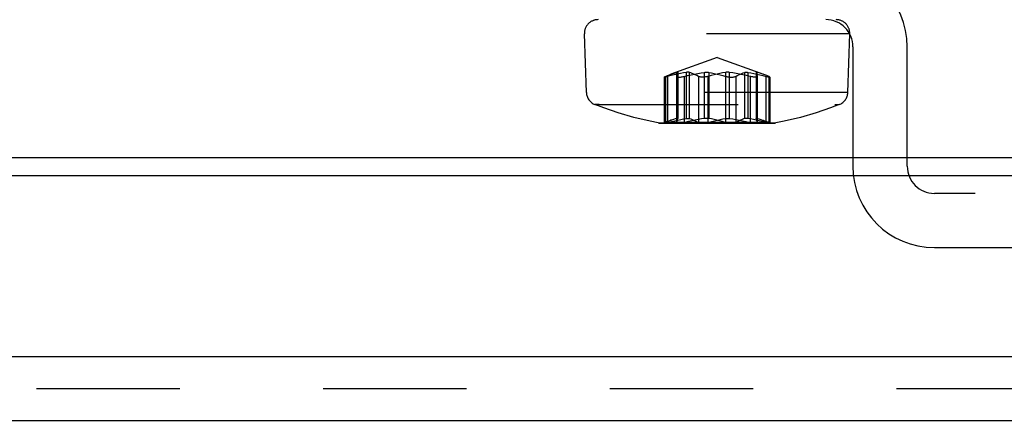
# Model space of a CAD drawing. Header units: inches. Extents: x 0 to 37.8, y 0 to 24.4.
# Tile 3 of 38: x 14.95 to 16.377, y 4.561 to 5.142. Entities that reach past the tile are written whole.
import ezdxf

# ---------------------------------------------------------------- set-up
doc = ezdxf.new("R2010")
doc.units = ezdxf.units.IN
doc.header["$LTSCALE"] = 2.077778
doc.header["$MEASUREMENT"] = 0
doc.linetypes.add('HIDDEN', pattern=[0.2, 0.1, -0.1])
doc.layers.get('0').update_dxf_attribs({"linetype": 'CONTINUOUS'})
doc.layers.add('DEFAULT_2', color=8, linetype='HIDDEN')
doc.layers.add('DOOR_ASSEMBLY', color=7, linetype='CONTINUOUS')

msp = doc.modelspace()

# ---------------------------------------------------------------- linework, layer by layer
at = {"color": 3, "linetype": 'Continuous'}
for p, q in [((16.8684, 4.9158), (11.5499, 4.9158)), ((17.1843, 4.6528), (11.2341, 4.6528)), ((11.2295, 4.5609), (17.1888, 4.5609))]:
    msp.add_line(p, q, dxfattribs=at)
at = {"layer": 'DEFAULT_2', "color": 8, "linetype": 'HIDDEN'}
msp.add_line((11.2341, 4.6069), (17.1843, 4.6069), dxfattribs=at)
at = {"layer": 'DOOR_ASSEMBLY', "color": 8, "linetype": 'HIDDEN'}
for p, q in [((16.1529, 5.1218), (15.7684, 5.1218)), ((15.7712, 5.0367), (15.7684, 5.1218)), ((16.15, 5.0367), (16.1529, 5.1218)), ((16.1575, 5.1028), (16.1575, 4.9296)), ((16.2362, 4.9296), (16.2362, 5.1028)), ((15.9606, 5.0874), (15.8936, 5.063)), ((15.9606, 5.0874), (16.0277, 5.063)), ((15.904, 5.0658), (15.904, 5.0657)), ((15.904, 5.0658), (15.904, 4.9989)), ((16.0172, 5.0658), (16.0172, 4.9989)), ((16.0172, 5.0658), (16.0173, 5.0657)), ((15.8841, 5.0589), (15.8841, 4.9923)), ((15.8858, 5.0599), (15.8858, 4.993)), ((15.8895, 4.993), (15.8895, 5.0599)), ((15.9024, 4.9988), (15.9024, 5.0657)), ((15.9024, 5.0599), (15.9024, 5.0597)), ((15.9024, 4.993), (15.9024, 5.0599)), ((15.9024, 5.0597), (15.9024, 4.9929)), ((15.904, 5.0657), (15.904, 4.9988)), ((15.9129, 5.0599), (15.9129, 4.993)), ((15.9161, 5.0657), (15.9161, 4.9988)), ((15.9205, 4.9988), (15.9205, 5.0657)), ((15.9336, 5.0599), (15.9336, 4.993)), ((15.9425, 4.9988), (15.9425, 5.0657)), ((15.9478, 4.993), (15.9478, 5.0599)), ((15.9486, 5.0657), (15.9486, 4.9988)), ((15.9727, 5.0657), (15.9727, 4.9988)), ((15.9735, 4.993), (15.9735, 5.0599)), ((15.9787, 4.9988), (15.9787, 5.0657)), ((15.9877, 5.0599), (15.9877, 4.993)), ((16.0008, 4.9988), (16.0008, 5.0657)), ((16.0052, 5.0657), (16.0052, 4.9988)), ((16.0084, 5.0599), (16.0084, 4.993)), ((16.0173, 5.0657), (16.0173, 4.9988)), ((16.0189, 4.9988), (16.0189, 5.0657)), ((16.0189, 4.993), (16.0189, 5.0599)), ((16.0189, 5.0599), (16.0189, 5.0597)), ((16.0189, 5.0597), (16.0189, 4.9929)), ((16.0317, 4.993), (16.0317, 5.0599)), ((16.0355, 5.0599), (16.0355, 4.993)), ((16.0371, 5.0589), (16.0371, 4.9923)), ((16.15, 5.0367), (15.7712, 5.0367)), ((15.7835, 5.0191), (16.1377, 5.0191)), ((15.7899, 5.0191), (15.7835, 5.0191)), ((16.1314, 5.0191), (16.1377, 5.0191)), ((15.8936, 4.9961), (15.8858, 4.9933)), ((15.904, 4.9988), (15.904, 4.9989)), ((16.0173, 4.9988), (16.0172, 4.9989)), ((16.0276, 4.9961), (16.0355, 4.9933)), ((15.8755, 4.9924), (15.8786, 4.9924)), ((15.8755, 4.9924), (16.0458, 4.9924)), ((15.8791, 4.9921), (16.0422, 4.9921)), ((15.8853, 4.9928), (15.8845, 4.9925)), ((15.8858, 4.9933), (16.0355, 4.9933)), ((15.9024, 4.993), (15.9025, 4.9933)), ((15.9024, 4.9929), (15.9024, 4.993)), ((16.0189, 4.993), (16.0188, 4.9933)), ((16.0189, 4.9929), (16.0189, 4.993)), ((16.7503, 4.8902), (16.2756, 4.8902)), ((16.2756, 4.8115), (16.7503, 4.8115))]:
    msp.add_line(p, q, dxfattribs=at)
at = {"layer": 'DOOR_ASSEMBLY', "color": 3, "linetype": 'Continuous'}
msp.add_line((11.3286, 4.9424), (17.0886, 4.9424), dxfattribs=at)
at = {"layer": 'DOOR_ASSEMBLY', "color": 8, "linetype": 'HIDDEN'}
for points in [[(15.9024, 5.0657), (15.9027, 5.0658), (15.9029, 5.0659), (15.9031, 5.0659), (15.9034, 5.0659), (15.9035, 5.0659), (15.9037, 5.066)], [(15.9037, 5.066), (15.9038, 5.0659), (15.9039, 5.0659), (15.904, 5.0659), (15.904, 5.0659), (15.904, 5.0658)], [(15.9205, 5.0657), (15.92, 5.0659), (15.9193, 5.0659), (15.9186, 5.0659), (15.9179, 5.0659), (15.917, 5.0659), (15.9161, 5.0657)], [(15.9425, 5.0657), (15.9436, 5.0659), (15.9446, 5.0659), (15.9457, 5.0659), (15.9467, 5.0659), (15.9477, 5.0659), (15.9486, 5.0657)], [(15.9787, 5.0657), (15.9777, 5.0659), (15.9766, 5.0659), (15.9756, 5.0659), (15.9746, 5.0659), (15.9736, 5.0659), (15.9727, 5.0657)], [(16.0008, 5.0657), (16.0013, 5.0659), (16.0019, 5.0659), (16.0026, 5.0659), (16.0034, 5.0659), (16.0043, 5.0659), (16.0052, 5.0657)], [(16.0176, 5.066), (16.0175, 5.0659), (16.0174, 5.0659), (16.0173, 5.0659), (16.0173, 5.0659), (16.0172, 5.0658)], [(16.0189, 5.0657), (16.0186, 5.0658), (16.0184, 5.0659), (16.0181, 5.0659), (16.0179, 5.0659), (16.0177, 5.0659), (16.0176, 5.066)], [(15.8942, 5.0611), (15.8884, 5.0595), (15.8873, 5.0593), (15.8864, 5.0591), (15.8856, 5.0589), (15.885, 5.0588), (15.8845, 5.0588), (15.8842, 5.0588), (15.8841, 5.0589)], [(15.8841, 5.0589), (15.8842, 5.059), (15.8845, 5.0592)], [(15.8845, 5.0592), (15.8846, 5.0593), (15.8848, 5.0594), (15.885, 5.0595), (15.8853, 5.0596), (15.8855, 5.0597), (15.8858, 5.0599)], [(15.8858, 5.0599), (15.8887, 5.0611), (15.8915, 5.0623), (15.8937, 5.0631)], [(15.9161, 5.0657), (15.9118, 5.065), (15.9075, 5.0642), (15.9031, 5.0633), (15.8987, 5.0623), (15.8942, 5.0611)], [(15.8943, 5.0633), (15.897, 5.0642), (15.8997, 5.065), (15.9024, 5.0657)], [(15.904, 5.0657), (15.9038, 5.065), (15.9035, 5.0642), (15.9032, 5.0633), (15.9029, 5.0623), (15.9027, 5.0611), (15.9024, 5.0599)], [(15.9024, 5.0597), (15.9024, 5.0596), (15.9024, 5.0595), (15.9025, 5.0594), (15.9026, 5.0593), (15.9027, 5.0592)], [(15.9027, 5.0592), (15.9032, 5.059), (15.9038, 5.0589), (15.9045, 5.0588), (15.9055, 5.0588), (15.9065, 5.0588), (15.9076, 5.0589), (15.9089, 5.0591), (15.9102, 5.0593), (15.9115, 5.0595), (15.9129, 5.0599)], [(15.9129, 5.0599), (15.918, 5.0611), (15.9231, 5.0623), (15.9281, 5.0633), (15.933, 5.0642), (15.9378, 5.065), (15.9425, 5.0657)], [(15.9336, 5.0599), (15.9313, 5.0611), (15.9291, 5.0623), (15.9269, 5.0633), (15.9247, 5.0642), (15.9226, 5.065), (15.9205, 5.0657)], [(15.9478, 5.0599), (15.9466, 5.0595), (15.9453, 5.0593), (15.9439, 5.0591), (15.9425, 5.0589), (15.9412, 5.0588), (15.9398, 5.0588), (15.9385, 5.0588), (15.9373, 5.0589), (15.9361, 5.0591), (15.9351, 5.0593), (15.9343, 5.0595), (15.9336, 5.0599)], [(15.9727, 5.0657), (15.9687, 5.065), (15.9647, 5.0642), (15.9606, 5.0633), (15.9564, 5.0623), (15.9521, 5.0611), (15.9478, 5.0599)], [(15.9486, 5.0657), (15.9526, 5.065), (15.9566, 5.0642), (15.9607, 5.0633), (15.9649, 5.0623), (15.9691, 5.0611), (15.9735, 5.0599)], [(15.9735, 5.0599), (15.9747, 5.0595), (15.976, 5.0593), (15.9774, 5.0591), (15.9787, 5.0589), (15.9801, 5.0588), (15.9815, 5.0588), (15.9828, 5.0588), (15.984, 5.0589), (15.9851, 5.0591), (15.9861, 5.0593), (15.987, 5.0595), (15.9877, 5.0599)], [(16.0084, 5.0599), (16.0033, 5.0611), (15.9982, 5.0623), (15.9932, 5.0633), (15.9883, 5.0642), (15.9835, 5.065), (15.9787, 5.0657)], [(15.9877, 5.0599), (15.99, 5.0611), (15.9922, 5.0623), (15.9944, 5.0633), (15.9966, 5.0642), (15.9987, 5.065), (16.0008, 5.0657)], [(16.0052, 5.0657), (16.0094, 5.065), (16.0137, 5.0642), (16.0181, 5.0633), (16.0226, 5.0623), (16.0271, 5.0611), (16.0317, 5.0599)], [(16.0186, 5.0592), (16.0181, 5.059), (16.0175, 5.0589), (16.0167, 5.0588), (16.0158, 5.0588), (16.0148, 5.0588), (16.0136, 5.0589), (16.0124, 5.0591), (16.0111, 5.0593), (16.0098, 5.0595), (16.0084, 5.0599)], [(16.0173, 5.0657), (16.0175, 5.065), (16.0178, 5.0642), (16.0181, 5.0633), (16.0183, 5.0623), (16.0186, 5.0611), (16.0189, 5.0599)], [(16.0189, 5.0597), (16.0189, 5.0596), (16.0189, 5.0595), (16.0188, 5.0594), (16.0187, 5.0593), (16.0186, 5.0592)], [(16.027, 5.0633), (16.0242, 5.0642), (16.0216, 5.065), (16.0189, 5.0657)], [(16.0355, 5.0599), (16.0326, 5.0611), (16.0298, 5.0623), (16.0275, 5.0631)], [(16.0317, 5.0599), (16.0329, 5.0595), (16.034, 5.0593), (16.0349, 5.0591), (16.0357, 5.0589), (16.0363, 5.0588), (16.0368, 5.0588), (16.037, 5.0588), (16.0371, 5.0589)], [(16.0368, 5.0592), (16.0366, 5.0593), (16.0364, 5.0594), (16.0362, 5.0595), (16.036, 5.0596), (16.0358, 5.0597), (16.0355, 5.0599)], [(16.0371, 5.0589), (16.037, 5.059), (16.0368, 5.0592)], [(15.8755, 4.9924), (15.8637, 4.9947), (15.8399, 5.0003), (15.8172, 5.007), (15.7963, 5.0141), (15.7835, 5.0191)], [(16.1377, 5.0191), (16.125, 5.0142), (16.1042, 5.007), (16.0815, 5.0004), (16.0578, 4.9948), (16.0458, 4.9924)], [(15.8938, 4.9962), (15.892, 4.9955), (15.8893, 4.9944), (15.8866, 4.9933)], [(15.8906, 4.9932), (15.8952, 4.9944), (15.8995, 4.9955), (15.9037, 4.9965), (15.9079, 4.9974), (15.912, 4.9981), (15.9161, 4.9988)], [(15.9024, 4.9988), (15.8998, 4.9981), (15.8973, 4.9974), (15.8947, 4.9965), (15.8938, 4.9962)], [(15.9037, 4.999), (15.9035, 4.999), (15.9034, 4.999), (15.9031, 4.999), (15.9029, 4.9989), (15.9027, 4.9989), (15.9024, 4.9988)], [(15.9025, 4.9933), (15.9027, 4.9944), (15.903, 4.9955), (15.9033, 4.9965), (15.9035, 4.9974), (15.9038, 4.9981), (15.904, 4.9988)], [(15.904, 4.9989), (15.904, 4.9989), (15.904, 4.999), (15.9039, 4.999), (15.9038, 4.999), (15.9037, 4.999)], [(15.9425, 4.9988), (15.938, 4.9981), (15.9334, 4.9974), (15.9287, 4.9965), (15.924, 4.9955), (15.9192, 4.9944), (15.914, 4.9932)], [(15.9161, 4.9988), (15.917, 4.9989), (15.9179, 4.999), (15.9186, 4.999), (15.9193, 4.999), (15.92, 4.9989), (15.9205, 4.9988)], [(15.9205, 4.9988), (15.9225, 4.9981), (15.9245, 4.9974), (15.9266, 4.9965), (15.9287, 4.9955), (15.9308, 4.9944), (15.933, 4.9933)], [(15.9486, 4.9988), (15.9477, 4.9989), (15.9467, 4.999), (15.9457, 4.999), (15.9446, 4.999), (15.9436, 4.9989), (15.9425, 4.9988)], [(15.9682, 4.9944), (15.9641, 4.9955), (15.9602, 4.9965), (15.9562, 4.9974), (15.9524, 4.9981), (15.9486, 4.9988)], [(15.9488, 4.9932), (15.9531, 4.9944), (15.9571, 4.9955), (15.9611, 4.9965), (15.965, 4.9974), (15.9689, 4.9981), (15.9727, 4.9988)], [(15.9735, 4.993), (15.9733, 4.993), (15.9731, 4.9931), (15.9729, 4.9931), (15.9727, 4.9932), (15.9725, 4.9932), (15.9682, 4.9944)], [(15.9727, 4.9988), (15.9736, 4.9989), (15.9746, 4.999), (15.9756, 4.999), (15.9766, 4.999), (15.9777, 4.9989), (15.9787, 4.9988)], [(15.9787, 4.9988), (15.9833, 4.9981), (15.9879, 4.9974), (15.9925, 4.9965), (15.9973, 4.9955), (16.0021, 4.9944)], [(16.0008, 4.9988), (15.9988, 4.9981), (15.9968, 4.9974), (15.9947, 4.9965), (15.9926, 4.9955), (15.9905, 4.9944), (15.9883, 4.9933)], [(16.0052, 4.9988), (16.0043, 4.9989), (16.0034, 4.999), (16.0026, 4.999), (16.0019, 4.999), (16.0013, 4.9989), (16.0008, 4.9988)], [(16.0021, 4.9944), (16.0073, 4.9932), (16.0075, 4.9932), (16.0077, 4.9931), (16.008, 4.9931), (16.0082, 4.993), (16.0084, 4.993)], [(16.0261, 4.9944), (16.0218, 4.9955), (16.0175, 4.9965), (16.0134, 4.9974), (16.0092, 4.9981), (16.0052, 4.9988)], [(16.0172, 4.9989), (16.0173, 4.9989), (16.0173, 4.999), (16.0174, 4.999), (16.0175, 4.999), (16.0176, 4.999)], [(16.0188, 4.9933), (16.0186, 4.9944), (16.0183, 4.9955), (16.018, 4.9965), (16.0178, 4.9974), (16.0175, 4.9981), (16.0173, 4.9988)], [(16.0176, 4.999), (16.0177, 4.999), (16.0179, 4.999), (16.0181, 4.999), (16.0184, 4.9989), (16.0186, 4.9989), (16.0189, 4.9988)], [(16.0189, 4.9988), (16.0214, 4.9981), (16.024, 4.9974), (16.0266, 4.9965), (16.0275, 4.9962)], [(16.0317, 4.993), (16.0315, 4.993), (16.0313, 4.9931), (16.0311, 4.9931), (16.0309, 4.9932), (16.0307, 4.9932), (16.0261, 4.9944)], [(16.0275, 4.9962), (16.0293, 4.9955), (16.032, 4.9944), (16.0347, 4.9933)], [(15.8841, 4.9923), (15.8842, 4.9923), (15.8845, 4.9923), (15.885, 4.9923), (15.8856, 4.9923), (15.8864, 4.9924), (15.8874, 4.9925), (15.8884, 4.9927), (15.8895, 4.993)], [(15.8845, 4.9925), (15.8842, 4.9924), (15.8841, 4.9923)], [(15.8858, 4.993), (15.8855, 4.9929), (15.8853, 4.9928)], [(15.8866, 4.9933), (15.8865, 4.9932), (15.8863, 4.9932), (15.8862, 4.9931), (15.8861, 4.9931), (15.8859, 4.993), (15.8858, 4.993)], [(15.8895, 4.993), (15.8897, 4.993), (15.89, 4.9931), (15.8902, 4.9931), (15.8904, 4.9932), (15.8906, 4.9932)], [(15.9027, 4.9925), (15.9026, 4.9925), (15.9025, 4.9926), (15.9024, 4.9927), (15.9024, 4.9928), (15.9024, 4.9929)], [(15.9129, 4.993), (15.9115, 4.9927), (15.9102, 4.9925), (15.9089, 4.9924), (15.9077, 4.9923), (15.9065, 4.9923), (15.9055, 4.9923), (15.9046, 4.9923), (15.9038, 4.9923), (15.9032, 4.9924), (15.9027, 4.9925)], [(15.914, 4.9932), (15.9138, 4.9932), (15.9136, 4.9931), (15.9133, 4.9931), (15.9131, 4.993), (15.9129, 4.993)], [(15.933, 4.9933), (15.9331, 4.9932), (15.9332, 4.9932), (15.9333, 4.9931), (15.9334, 4.9931), (15.9335, 4.993), (15.9336, 4.993)], [(15.9336, 4.993), (15.9343, 4.9927), (15.9351, 4.9925), (15.9361, 4.9924), (15.9373, 4.9923), (15.9385, 4.9923), (15.9398, 4.9923), (15.9412, 4.9923), (15.9426, 4.9923), (15.944, 4.9924), (15.9453, 4.9925), (15.9466, 4.9927), (15.9478, 4.993)], [(15.9478, 4.993), (15.948, 4.993), (15.9482, 4.9931), (15.9484, 4.9931), (15.9486, 4.9932), (15.9488, 4.9932)], [(15.9877, 4.993), (15.987, 4.9927), (15.9861, 4.9925), (15.9851, 4.9924), (15.984, 4.9923), (15.9828, 4.9923), (15.9815, 4.9923), (15.9801, 4.9923), (15.9787, 4.9923), (15.9773, 4.9924), (15.976, 4.9925), (15.9747, 4.9927), (15.9735, 4.993)], [(15.9883, 4.9933), (15.9882, 4.9932), (15.9881, 4.9932), (15.988, 4.9931), (15.9879, 4.9931), (15.9878, 4.993), (15.9877, 4.993)], [(16.0084, 4.993), (16.0097, 4.9927), (16.0111, 4.9925), (16.0124, 4.9924), (16.0136, 4.9924), (16.0148, 4.9923), (16.0158, 4.9923), (16.0167, 4.9923), (16.0175, 4.9923), (16.0181, 4.9924), (16.0186, 4.9925)], [(16.0186, 4.9925), (16.0187, 4.9926), (16.0188, 4.9926), (16.0189, 4.9927), (16.0189, 4.9928), (16.0189, 4.9929)], [(16.0371, 4.9923), (16.037, 4.9923), (16.0367, 4.9923), (16.0363, 4.9923), (16.0356, 4.9924), (16.0348, 4.9924), (16.0339, 4.9925), (16.0329, 4.9927), (16.0317, 4.993)], [(16.0347, 4.9933), (16.0348, 4.9932), (16.035, 4.9932), (16.0351, 4.9931), (16.0352, 4.9931), (16.0353, 4.993), (16.0355, 4.993)], [(16.0355, 4.993), (16.0357, 4.9929), (16.036, 4.9928), (16.0362, 4.9927), (16.0368, 4.9925)], [(16.0368, 4.9925), (16.0371, 4.9924), (16.0371, 4.9923)]]:
    msp.add_lwpolyline(points, dxfattribs=at)
for centre, radius, start, end in [((16.1181, 5.1028), 0.1181, 0, 90), ((15.7881, 5.1225), 0.0197, 90, 181.9092), ((16.1181, 5.1028), 0.0394, 0, 90), ((16.1332, 5.1225), 0.0197, 358.0908, 90), ((15.7909, 5.0373), 0.0197, 181.9092, 248.0242), ((16.1304, 5.0373), 0.0197, 291.9758, 358.0908), ((15.8791, 5.0118), 0.0197, 259.6383, 290), ((16.0422, 5.0118), 0.0197, 250, 280.3617), ((16.2756, 4.9296), 0.1181, 180, 270), ((16.2756, 4.9296), 0.0394, 180, 270)]:
    msp.add_arc(centre, radius, start, end, dxfattribs=at)

doc.saveas('drawing.dxf')
